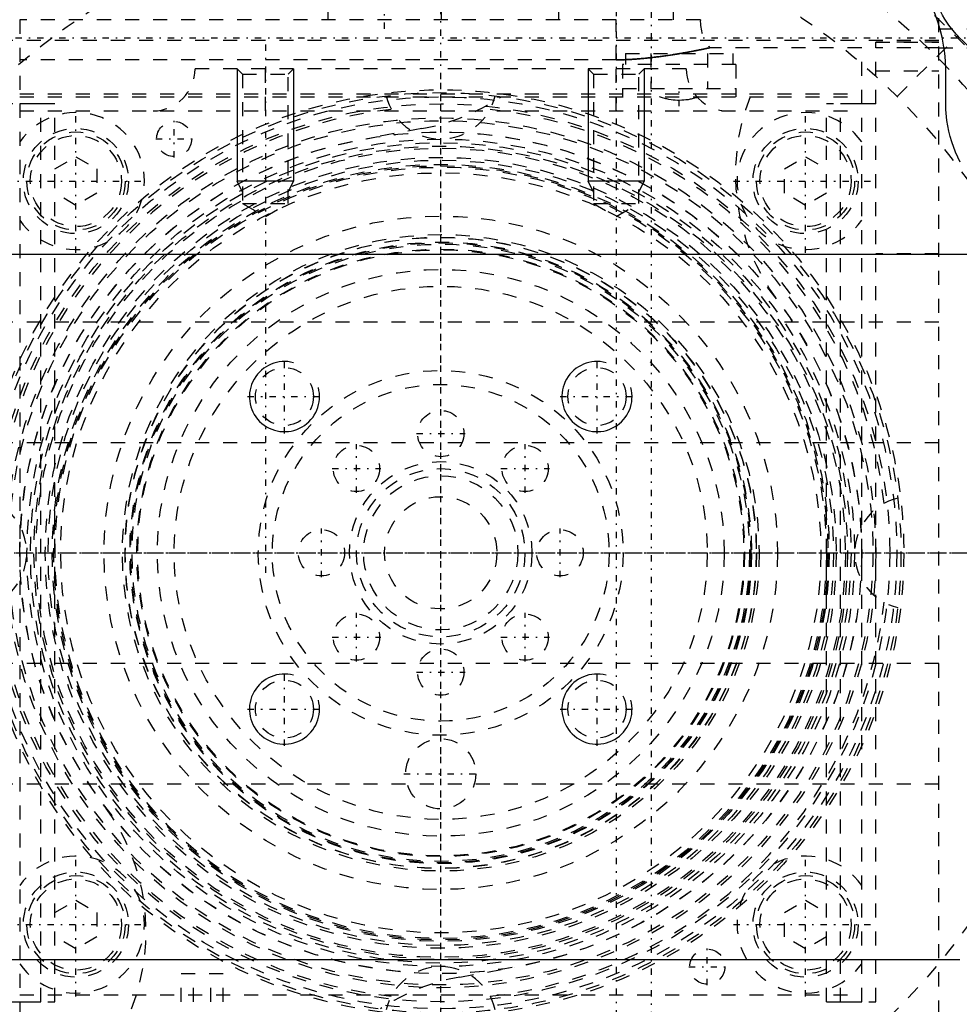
# Model space of a CAD drawing. Extents: x -128 to 128, y -5 to 906.
# Tile 16 of 22: x -30 to 37, y 738 to 808. Entities that reach past the tile are written whole.
import ezdxf

# ---------------------------------------------------------------- set-up
doc = ezdxf.new("R2010")
doc.units = 0
doc.linetypes.add('CENTER', pattern=[1.5, 0.45, -0.5, 0.05, -0.5])
doc.linetypes.add('DASHED', pattern=[2, 1, -1])
for name, color, linetype in [('AM_0', 7, 'CONTINUOUS'), ('AM_10', 7, 'CONTINUOUS'), ('AM_3', 7, 'DASHED'), ('AM_7', 7, 'CENTER')]:
    doc.layers.add(name, color=color, linetype=linetype)

msp = doc.modelspace()

# ---------------------------------------------------------------- linework, layer by layer
at = {"layer": 'AM_0', "color": 7, "linetype": 'CONTINUOUS'}
for p, q in [((36, 802), (36, 804.2)), ((-51.329, 791.279), (51.329, 791.279)), ((37, 741), (-37, 741))]:
    msp.add_line(p, q, dxfattribs=at)
for points in [[(36, 804.2, 0), (35.997, 804.486, 0), (35.969, 805.056, 0), (35.915, 805.625, 0), (35.878, 805.908, 0), (35.834, 806.19, 0), (35.726, 806.751, 0), (35.591, 807.307, 0), (35.43, 807.855, 0), (35.243, 808.395, 0), (35.031, 808.925, 0), (34.915, 809.186, 0), (34.793, 809.445, 0), (34.531, 809.952, 0), (34.246, 810.447, 0), (33.937, 810.928, 0), (33.605, 811.393, 0), (33.252, 811.842, 0), (33.068, 812.06, 0), (32.878, 812.274, 0), (32.484, 812.687, 0), (32.07, 813.081, 0), (31.856, 813.271, 0)], [(37.017, 797.844, 0), (36.685, 798.556, 0), (36.417, 799.294, 0), (36.307, 799.671, 0), (36.213, 800.052, 0), (36.077, 800.825, 0), (36.009, 801.607, 0), (36, 802, 0)]]:
    msp.add_polyline3d(points, dxfattribs=at)
at = {"layer": 'AM_10', "color": 7, "linetype": 'CONTINUOUS'}
for p, q in [((-14.5, 804.5), (-14.5, 796.5)), ((-10.5, 804.5), (-10.5, 796.5)), ((10.5, 804.5), (10.5, 796.5)), ((14.5, 804.5), (14.5, 796.5)), ((-10.5, 796.5), (-14.5, 796.5)), ((-14.121, 795.7), (-14.5, 796.5)), ((-10.879, 795.7), (-10.5, 796.5)), ((14.5, 796.5), (10.5, 796.5)), ((10.879, 795.7), (10.5, 796.5)), ((14.121, 795.7), (14.5, 796.5))]:
    msp.add_line(p, q, dxfattribs=at)
for centre in [(-11.137, 781.137), (11.137, 781.137), (-11.137, 758.863), (11.137, 758.863)]:
    msp.add_arc(centre, 2.5, 75, 15, dxfattribs=at)
at = {"layer": 'AM_3', "color": 6, "linetype": 'DASHED'}
for p, q in [((35.5, 721.1), (35.5, 818.9)), ((-8.05, 808.6), (-8.05, 808)), ((0.05, 808), (0.05, 808.6)), ((8.4, 808.6), (8.4, 808)), ((16.6, 808), (16.6, 808.6)), ((18.502, 808), (-30, 808)), ((-30, 808), (-30, 732)), ((12.5, 805.139), (12.5, 808)), ((35.5, 807.346), (46.5, 807.346)), ((-35.5, 806.55), (35.5, 806.55)), ((35.5, 806.39), (31, 806.39)), ((31, 734), (31, 806.39)), ((31, 806.388), (35.5, 806.388)), ((32.527, 802.527), (36.847, 806.847)), ((30, 806), (19.178, 806)), ((30, 734), (30, 806)), ((35.5, 805.989), (31, 805.989)), ((35.5, 806), (46.5, 806)), ((12.5, 805.139), (-30, 805.139)), ((13.161, 805.6), (20.839, 805.6)), ((13.161, 805.6), (13.161, 804.8)), ((14.979, 805.6), (14.979, 803.1)), ((19.021, 805.6), (19.021, 803.1)), ((20.839, 804.8), (20.839, 805.6)), ((17.5, 804.5), (-17.5, 804.5)), ((-14.5, 804.5), (-14.121, 804.121)), ((-12.5, 801.5), (-12.5, 804.5)), ((-10.879, 804.121), (-10.5, 804.5)), ((10.5, 804.5), (10.879, 804.121)), ((12.5, 801.5), (12.5, 804.5)), ((12.959, 804.8), (12.959, 803.1)), ((21.041, 804.8), (12.959, 804.8)), ((14.121, 804.121), (14.5, 804.5)), ((21.041, 804.8), (21.041, 803.1)), ((31, 804.349), (35.5, 804.349)), ((-14.121, 804.121), (-14.121, 794.9)), ((-14.121, 804.121), (-10.879, 804.121)), ((-10.879, 794.9), (-10.879, 804.121)), ((10.879, 804.121), (10.879, 794.9)), ((10.879, 804.121), (14.121, 804.121)), ((14.121, 794.9), (14.121, 804.121)), ((12.95, 803.1), (12.95, 802.5)), ((12.95, 803.1), (21.05, 803.1)), ((21.05, 802.5), (21.05, 803.1)), ((-30, 802.72), (30, 802.72)), ((-30, 802.5), (30, 802.5)), ((18.401, 802.5), (18.297, 802.463)), ((-28.5, 802), (-31, 802)), ((-27.5, 802), (-30, 802)), ((-30, 801.5), (30, 801.5)), ((-28.5, 738), (-28.5, 802)), ((-27.5, 738), (-27.5, 802)), ((30, 802), (27.5, 802)), ((27.5, 738), (27.5, 802)), ((31, 802), (28.5, 802)), ((28.5, 738), (28.5, 802)), ((-1.354, 800.235), (-5.292, 799.53)), ((-27.5, 797.366), (-26, 798.232)), ((-26, 798.232), (-24.5, 797.366)), ((24.5, 797.366), (26, 798.232)), ((26, 798.232), (27.5, 797.366)), ((-24.5, 797.366), (-24.5, 795.634)), ((24.5, 795.634), (24.5, 797.366)), ((-26, 794.768), (-27.5, 795.634)), ((-24.5, 795.634), (-26, 794.768)), ((26, 794.768), (24.5, 795.634)), ((27.5, 795.634), (26, 794.768)), ((-14.121, 794.9), (-12.5, 793.964)), ((-14.121, 794.9), (-10.879, 794.9)), ((-12.5, 793.964), (-10.879, 794.9)), ((10.879, 794.9), (12.5, 793.964)), ((10.879, 794.9), (14.121, 794.9)), ((12.5, 793.964), (14.121, 794.9)), ((35.5, 791.308), (31, 791.308)), ((-35.5, 786.46), (35.5, 786.46)), ((-35.5, 777.861), (35.5, 777.861)), ((-35.5, 762.139), (35.5, 762.139)), ((-35.5, 753.54), (35.5, 753.54)), ((-27.5, 744.366), (-26, 745.232)), ((-26, 745.232), (-24.5, 744.366)), ((24.5, 744.366), (26, 745.232)), ((26, 745.232), (27.5, 744.366)), ((-24.5, 744.366), (-24.5, 742.634)), ((24.5, 742.634), (24.5, 744.366)), ((-26, 741.768), (-27.5, 742.634)), ((-24.5, 742.634), (-26, 741.768)), ((26, 741.768), (24.5, 742.634)), ((27.5, 742.634), (26, 741.768)), ((1.354, 739.765), (5.292, 740.47)), ((-18.5, 736), (-18.5, 740)), ((-15.5, 740), (-18.5, 740)), ((-17.62, 736), (-17.62, 740)), ((-16.38, 736), (-16.38, 740)), ((-15.5, 736), (-15.5, 740)), ((-30, 738.5), (30, 738.5)), ((-31, 738), (-28.5, 738)), ((-30, 738), (-27.5, 738)), ((27.5, 738), (30, 738)), ((28.5, 738), (31, 738))]:
    msp.add_line(p, q, dxfattribs=at)
for points in [[(36.847, 806.847, 0), (36.735, 806.97, 0), (36.519, 807.223, 0), (36.314, 807.485, 0), (36.216, 807.619, 0), (36.12, 807.755, 0), (35.937, 808.032, 0), (35.766, 808.318, 0), (35.607, 808.61, 0), (35.46, 808.908, 0), (35.326, 809.212, 0), (35.263, 809.366, 0), (35.204, 809.522, 0), (35.096, 809.836, 0), (35, 810.155, 0), (34.918, 810.477, 0), (34.85, 810.802, 0), (34.795, 811.13, 0), (34.772, 811.295, 0), (34.753, 811.46, 0), (34.726, 811.791, 0), (34.712, 812.124, 0), (34.71, 812.29, 0)], [(42.71, 804.29, 0), (42.527, 804.292, 0), (42.162, 804.309, 0), (41.798, 804.342, 0), (41.617, 804.365, 0), (41.436, 804.392, 0), (41.077, 804.459, 0), (40.72, 804.541, 0), (40.369, 804.64, 0), (40.022, 804.755, 0), (39.68, 804.886, 0), (39.512, 804.957, 0), (39.345, 805.032, 0), (39.017, 805.193, 0), (38.697, 805.369, 0), (38.385, 805.56, 0), (38.082, 805.765, 0), (37.789, 805.983, 0), (37.646, 806.097, 0), (37.506, 806.214, 0), (37.234, 806.458, 0), (36.973, 806.715, 0), (36.847, 806.847, 0)], [(12.5, 805.139, 0), (12.545, 805.139, 0), (12.636, 805.139, 0), (12.726, 805.14, 0), (12.771, 805.141, 0), (12.816, 805.142, 0), (12.906, 805.144, 0), (12.996, 805.146, 0), (13.085, 805.149, 0), (13.174, 805.152, 0), (13.263, 805.156, 0), (13.307, 805.158, 0), (13.351, 805.16, 0), (13.439, 805.164, 0), (13.527, 805.169, 0), (13.615, 805.174, 0), (13.703, 805.18, 0), (13.79, 805.186, 0), (13.833, 805.189, 0), (13.876, 805.192, 0), (13.963, 805.198, 0), (14.048, 805.205, 0), (14.091, 805.208, 0), (14.134, 805.212, 0), (14.218, 805.219, 0), (14.302, 805.226, 0), (14.344, 805.23, 0), (14.385, 805.234, 0), (14.467, 805.241, 0), (14.549, 805.249, 0), (14.63, 805.257, 0), (14.712, 805.266, 0), (14.794, 805.274, 0), (14.835, 805.279, 0), (14.876, 805.283, 0), (14.959, 805.292, 0), (15.042, 805.302, 0), (15.125, 805.311, 0), (15.208, 805.321, 0), (15.291, 805.331, 0), (15.333, 805.336, 0), (15.375, 805.341, 0), (15.458, 805.352, 0), (15.542, 805.362, 0), (15.625, 805.373, 0), (15.708, 805.384, 0), (15.792, 805.395, 0), (15.833, 805.401, 0), (15.875, 805.407, 0), (15.958, 805.418, 0), (16.04, 805.43, 0), (16.123, 805.442, 0), (16.205, 805.454, 0), (16.287, 805.466, 0), (16.328, 805.472, 0), (16.368, 805.478, 0), (16.45, 805.49, 0), (16.53, 805.503, 0), (16.611, 805.516, 0), (16.69, 805.528, 0), (16.769, 805.541, 0), (16.808, 805.547, 0), (16.846, 805.553, 0), (16.923, 805.566, 0), (16.999, 805.578, 0), (17.036, 805.585, 0), (17.073, 805.591, 0), (17.146, 805.603, 0), (17.219, 805.616, 0), (17.254, 805.622, 0), (17.29, 805.628, 0), (17.36, 805.641, 0), (17.429, 805.653, 0), (17.497, 805.665, 0), (17.563, 805.677, 0), (17.629, 805.689, 0), (17.661, 805.695, 0), (17.693, 805.701, 0), (17.756, 805.712, 0), (17.818, 805.724, 0), (17.879, 805.735, 0), (17.939, 805.746, 0), (17.997, 805.758, 0), (18.025, 805.763, 0), (18.054, 805.769, 0), (18.11, 805.779, 0), (18.164, 805.79, 0), (18.217, 805.8, 0), (18.269, 805.811, 0), (18.32, 805.821, 0), (18.344, 805.826, 0), (18.369, 805.83, 0), (18.417, 805.84, 0), (18.463, 805.849, 0), (18.509, 805.859, 0), (18.552, 805.868, 0), (18.595, 805.876, 0), (18.615, 805.88, 0), (18.636, 805.885, 0), (18.675, 805.893, 0), (18.713, 805.901, 0), (18.75, 805.908, 0), (18.785, 805.916, 0), (18.819, 805.923, 0), (18.835, 805.926, 0), (18.851, 805.93, 0), (18.882, 805.936, 0), (18.911, 805.942, 0), (18.925, 805.945, 0), (18.939, 805.948, 0), (18.965, 805.954, 0), (18.99, 805.959, 0), (19.002, 805.962, 0), (19.014, 805.964, 0), (19.035, 805.969, 0), (19.056, 805.973, 0), (19.075, 805.977, 0), (19.092, 805.981, 0), (19.107, 805.985, 0), (19.115, 805.986, 0), (19.122, 805.988, 0), (19.134, 805.99, 0), (19.145, 805.993, 0), (19.155, 805.995, 0), (19.162, 805.997, 0), (19.169, 805.998, 0), (19.171, 805.998, 0), (19.173, 805.999, 0), (19.177, 806, 0), (19.178, 806, 0), (19.178, 806, 0)], [(19.178, 806, 0), (19.178, 806, 0), (19.177, 806, 0), (19.174, 805.999, 0), (19.171, 805.998, 0), (19.169, 805.998, 0), (19.163, 805.997, 0), (19.155, 805.995, 0), (19.146, 805.993, 0), (19.135, 805.99, 0), (19.122, 805.988, 0), (19.116, 805.986, 0), (19.108, 805.985, 0), (19.093, 805.981, 0), (19.076, 805.978, 0), (19.058, 805.974, 0), (19.038, 805.969, 0), (19.016, 805.965, 0), (19.005, 805.962, 0), (18.993, 805.96, 0), (18.969, 805.955, 0), (18.943, 805.949, 0), (18.929, 805.946, 0), (18.915, 805.943, 0), (18.886, 805.937, 0), (18.856, 805.931, 0), (18.84, 805.927, 0), (18.824, 805.924, 0), (18.791, 805.917, 0), (18.756, 805.91, 0), (18.72, 805.902, 0), (18.682, 805.894, 0), (18.644, 805.886, 0), (18.624, 805.882, 0), (18.603, 805.878, 0), (18.562, 805.869, 0), (18.519, 805.861, 0), (18.474, 805.852, 0), (18.428, 805.842, 0), (18.381, 805.833, 0), (18.357, 805.828, 0), (18.333, 805.823, 0), (18.283, 805.813, 0), (18.232, 805.803, 0), (18.18, 805.793, 0), (18.126, 805.783, 0), (18.071, 805.772, 0), (18.043, 805.766, 0), (18.015, 805.761, 0), (17.957, 805.75, 0), (17.898, 805.739, 0), (17.838, 805.728, 0), (17.777, 805.716, 0), (17.715, 805.705, 0), (17.683, 805.699, 0), (17.651, 805.693, 0), (17.586, 805.681, 0), (17.52, 805.669, 0), (17.453, 805.657, 0), (17.385, 805.645, 0), (17.316, 805.633, 0), (17.281, 805.627, 0), (17.245, 805.621, 0), (17.174, 805.608, 0), (17.101, 805.596, 0), (17.065, 805.59, 0), (17.028, 805.583, 0), (16.953, 805.571, 0), (16.877, 805.558, 0), (16.839, 805.552, 0), (16.801, 805.546, 0), (16.723, 805.533, 0), (16.644, 805.521, 0), (16.564, 805.508, 0), (16.484, 805.496, 0), (16.402, 805.483, 0), (16.361, 805.477, 0), (16.32, 805.471, 0), (16.236, 805.458, 0), (16.152, 805.446, 0), (16.067, 805.434, 0), (15.982, 805.422, 0), (15.896, 805.41, 0), (15.853, 805.404, 0), (15.81, 805.398, 0), (15.724, 805.386, 0), (15.637, 805.375, 0), (15.551, 805.363, 0), (15.464, 805.352, 0), (15.377, 805.341, 0), (15.334, 805.336, 0), (15.29, 805.331, 0), (15.203, 805.32, 0), (15.116, 805.31, 0), (15.029, 805.3, 0), (14.942, 805.29, 0), (14.855, 805.281, 0), (14.812, 805.276, 0), (14.768, 805.272, 0), (14.682, 805.263, 0), (14.596, 805.254, 0), (14.51, 805.245, 0), (14.424, 805.237, 0), (14.339, 805.229, 0), (14.296, 805.226, 0), (14.254, 805.222, 0), (14.169, 805.215, 0), (14.085, 805.208, 0), (14.043, 805.204, 0), (14.001, 805.201, 0), (13.918, 805.195, 0), (13.835, 805.189, 0), (13.794, 805.186, 0), (13.752, 805.183, 0), (13.668, 805.178, 0), (13.584, 805.172, 0), (13.499, 805.168, 0), (13.414, 805.163, 0), (13.328, 805.159, 0), (13.285, 805.157, 0), (13.242, 805.155, 0), (13.155, 805.151, 0), (13.069, 805.148, 0), (12.982, 805.146, 0), (12.894, 805.143, 0), (12.807, 805.142, 0), (12.763, 805.141, 0), (12.719, 805.14, 0), (12.632, 805.139, 0), (12.544, 805.139, 0), (12.5, 805.139, 0)], [(18.297, 802.463, 0), (18.225, 802.44, 0), (18.078, 802.396, 0), (17.93, 802.358, 0), (17.856, 802.341, 0), (17.781, 802.326, 0), (17.63, 802.299, 0), (17.479, 802.278, 0), (17.327, 802.263, 0), (17.174, 802.254, 0), (17.021, 802.25, 0), (16.945, 802.25, 0), (16.869, 802.252, 0), (16.716, 802.26, 0), (16.564, 802.274, 0), (16.412, 802.293, 0), (16.261, 802.318, 0), (16.112, 802.349, 0), (16.037, 802.366, 0), (15.963, 802.385, 0), (15.816, 802.427, 0), (15.671, 802.474, 0), (15.599, 802.5, 0)]]:
    msp.add_polyline3d(points, dxfattribs=at)
for centre, radius in [((0, 770), 46), ((0, 770), 33), ((0, 770), 32.8), ((0, 770), 32.5), ((0, 770), 32), ((0, 770), 32), ((0, 770), 31), ((0, 770), 30.8), ((-26, 796.5), 3.75), ((-19, 799.5), 1.25), ((26, 796.5), 3.75), ((0, 770), 30), ((0, 770), 29.99), ((-26, 796.5), 3.5), ((0, 770), 29.49), ((-26, 796.5), 3.25), ((26, 796.5), 3.5), ((26, 796.5), 3.25), ((0, 770), 29.24), ((0, 770), 28.99), ((0, 770), 28.839), ((0, 770), 28.189), ((0, 770), 27.989), ((0, 770), 27.689), ((0, 770), 27.589), ((0, 770), 27.489), ((0, 770), 27.089), ((0, 770), 24), ((0, 770), 22.687), ((0, 770), 22.5), ((0, 770), 22.486), ((0, 770), 22.154), ((0, 770), 22.1), ((0, 770), 22), ((0, 770), 21.654), ((0, 770), 21.6), ((0, 770), 20.2), ((0, 770), 19), ((-11.137, 781.137), 2.067), ((0, 770), 13), ((11.137, 781.137), 2.067), ((0, 770), 12), ((0, 778.5), 1.65), ((-6.01, 776.01), 1.65), ((6.01, 776.01), 1.65), ((0, 770), 6.5), ((0, 770), 6), ((0, 770), 5.5), ((0, 770), 4), ((-8.5, 770), 1.65), ((8.5, 770), 1.65), ((-6.01, 763.99), 1.65), ((6.01, 763.99), 1.65), ((0, 761.5), 1.65), ((-11.137, 758.863), 2.067), ((11.137, 758.863), 2.067), ((0, 754.25), 2.5), ((-26, 743.5), 3.75), ((-26, 743.5), 3.5), ((-26, 743.5), 3.25), ((26, 743.5), 3.75), ((26, 743.5), 3.5), ((26, 743.5), 3.25), ((19, 740.5), 1.25)]:
    msp.add_circle(centre, radius, dxfattribs=at)
for centre, radius, start, end in [((0, 770), 52, 97.83613, 82.16387), ((0, 770), 50, 101.041, 78.959), ((21.5, 807.9), 3, 178.08979, 219.29648), ((-20.5, 804.5), 3, 270, 0), ((20.5, 804.5), 3, 180, 270), ((0, 803.5), 4, 193.46628, 346.53372), ((-4, 815), 15, 280.15922, 303.55731), ((36, 797), 15, 158.48981, 216.8699), ((0, 770), 31.8, 96.35932, 173.64068), ((0, 770), 31.8, 6.35932, 83.64068), ((-26, 796.5), 4.88, 214.94801, 145.05199), ((26, 796.5), 4.88, 34.94801, 325.05199), ((-33.5, 770), 4, 283.46628, 76.53372), ((33.5, 770), 4, 103.46628, 256.53372), ((0, 770), 31.8, 186.35932, 263.64068), ((0, 770), 31.8, 276.35932, 353.64068), ((-36, 743), 15, 338.48981, 36.8699), ((-26, 743.5), 4.88, 214.94801, 145.05199), ((26, 743.5), 4.88, 34.94801, 325.05199), ((0, 736.5), 4, 13.46628, 166.53372), ((4, 725), 15, 100.15922, 123.55731)]:
    msp.add_arc(centre, radius, start, end, dxfattribs=at)
at = {"layer": 'AM_7', "color": 4, "linetype": 'CENTER'}
for p, q in [((15, 847.33), (15, 692.67)), ((0, 715.4), (0, 824.6)), ((12.5, 811.8), (12.5, 728.2)), ((-4, 807.34), (-4, 808.66)), ((-73.7, 806.711), (73.7, 806.711)), ((-12.5, 806.225), (-12.5, 768.275)), ((0, 735.56), (0, 804.44)), ((0, 736.4), (0, 803.6)), ((17, 801.84), (17, 803.16)), ((-26, 791.376), (-26, 801.624)), ((26, 791.376), (26, 801.624)), ((-19, 798.188), (-19, 800.812)), ((-20.312, 799.5), (-17.688, 799.5)), ((-31.124, 796.5), (-20.876, 796.5)), ((20.876, 796.5), (31.124, 796.5)), ((0, 744.8), (0, 795.2)), ((-11.137, 778.512), (-11.137, 783.762)), ((11.137, 778.512), (11.137, 783.762)), ((-13.762, 781.137), (-8.512, 781.137)), ((8.512, 781.137), (13.762, 781.137)), ((-1.732, 778.5), (1.732, 778.5)), ((-6.01, 774.278), (-6.01, 777.743)), ((6.01, 774.278), (6.01, 777.743)), ((-7.743, 776.01), (-4.278, 776.01)), ((4.278, 776.01), (7.743, 776.01)), ((-8.5, 768.268), (-8.5, 771.732)), ((8.5, 768.268), (8.5, 771.732)), ((-60.5, 770), (60.5, 770)), ((-54.6, 770), (54.6, 770)), ((-38, 770), (38, 770)), ((-25.2, 770), (25.2, 770)), ((-6.01, 762.257), (-6.01, 765.722)), ((6.01, 762.257), (6.01, 765.722)), ((-7.743, 763.99), (-4.278, 763.99)), ((4.278, 763.99), (7.743, 763.99)), ((-11.137, 756.238), (-11.137, 761.488)), ((-1.732, 761.5), (1.732, 761.5)), ((11.137, 756.238), (11.137, 761.488)), ((-13.762, 758.863), (-8.512, 758.863)), ((8.512, 758.863), (13.762, 758.863)), ((-2.625, 754.25), (2.625, 754.25)), ((-26, 738.376), (-26, 748.624)), ((26, 738.376), (26, 748.624)), ((-31.124, 743.5), (-20.876, 743.5)), ((20.876, 743.5), (31.124, 743.5)), ((19, 739.188), (19, 741.812)), ((17.688, 740.5), (20.312, 740.5))]:
    msp.add_line(p, q, dxfattribs=at)

doc.saveas('drawing.dxf')
